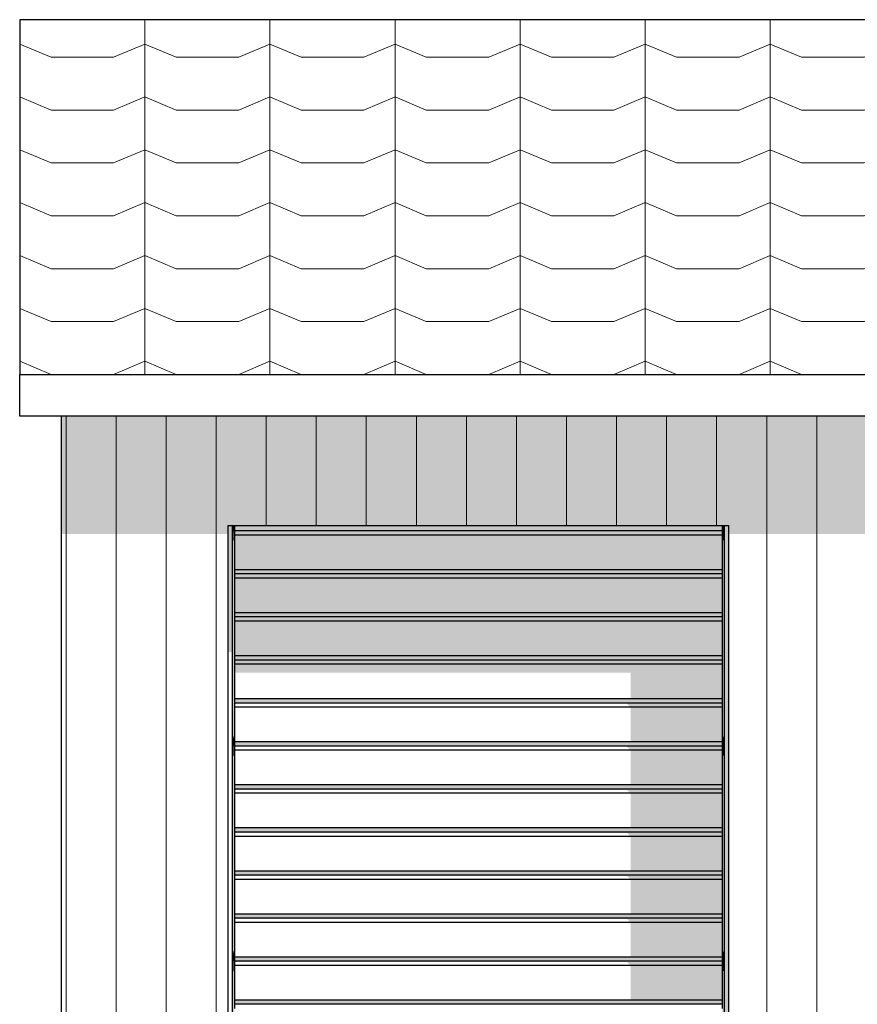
# Model space of a CAD drawing. Header units: millimetres. Extents: x 45224 to 83436, y 34576 to 50300.
# Tile 2 of 27: x 45727 to 47735, y 38632 to 40993. Entities that reach past the tile are written whole.
import ezdxf

# ---------------------------------------------------------------- set-up
doc = ezdxf.new("R2010")
doc.units = ezdxf.units.MM
doc.header["$LTSCALE"] = 0.5
doc.header["$MEASUREMENT"] = 0
doc.linetypes.add('PLINE', pattern=[0])
for name, color, linetype in [('231- Bærende yttervegger(Nye konstruksjoner)', 7, 'Continuous'), ('244- Vinduer_ dører_ foldevegger(Nye konstruksjoner)', 7, 'Continuous'), ('26-- Yttertak(Nye konstruksjoner)', 7, 'Continuous')]:
    doc.layers.add(name, color=color, linetype=linetype)
doc.layers.add('235- Utvendig kledning og overflate(Nye konstruksjoner)', color=7, linetype='Continuous', lineweight=0)
doc.layers.add('262- Taktekking(Nye konstruksjoner)', color=7, linetype='Continuous', lineweight=0)

# ---------------------------------------------------------------- blocks, each defined once
blk = doc.blocks.new('*X368', base_point=(6224918.5, 0))
at = {"layer": '235- Utvendig kledning og overflate(Nye konstruksjoner)', "linetype": 'PLINE'}
for p, q in [((46077.8, 40042.1), (46077.8, 40002.7)), ((46077.8, 40000), (46077.8, 40042.1)), ((46197.8, 40042.1), (46197.8, 40002.7)), ((46197.8, 40000), (46197.8, 40042.1)), ((46317.9, 40042.1), (46317.9, 40002.7)), ((46317.9, 40000), (46317.9, 40042.1)), ((46437.9, 40042.1), (46437.9, 40002.7)), ((46437.9, 40000), (46437.9, 40042.1)), ((46557.9, 40042.1), (46557.9, 40002.7)), ((46557.9, 40000), (46557.9, 40042.1)), ((46678, 40042.1), (46678, 40002.7)), ((46678, 40000), (46678, 40042.1)), ((46798, 40042.1), (46798, 40002.7)), ((46798, 40000), (46798, 40042.1)), ((46918, 40042.1), (46918, 40002.7)), ((46918, 40000), (46918, 40042.1)), ((47038.1, 40042.1), (47038.1, 40002.7)), ((47038.1, 40000), (47038.1, 40042.1)), ((47158.1, 40042.1), (47158.1, 40002.7)), ((47158.1, 40000), (47158.1, 40042.1)), ((47278.1, 40042.1), (47278.1, 40002.7)), ((47278.1, 40000), (47278.1, 40042.1)), ((47398.1, 40042.1), (47398.1, 40002.7)), ((47398.1, 40000), (47398.1, 40042.1)), ((47518.2, 40042.1), (47518.2, 40002.7)), ((47518.2, 40000), (47518.2, 40042.1)), ((47638.2, 40042.1), (47638.2, 40002.7)), ((47638.2, 40000), (47638.2, 40042.1)), ((46077.8, 40002.7), (46077.8, 37680)), ((46077.8, 37680), (46077.8, 40000)), ((46197.8, 40002.7), (46197.8, 37680)), ((46197.8, 37680), (46197.8, 40000)), ((46317.9, 40002.7), (46317.9, 39780)), ((46317.9, 39780), (46317.9, 40000)), ((46437.9, 40002.7), (46437.9, 39780)), ((46437.9, 39780), (46437.9, 40000)), ((46557.9, 40002.7), (46557.9, 39780)), ((46557.9, 39780), (46557.9, 40000)), ((46678, 40002.7), (46678, 39780)), ((46678, 39780), (46678, 40000)), ((46798, 40002.7), (46798, 39780)), ((46798, 39780), (46798, 40000)), ((46918, 40002.7), (46918, 39780)), ((46918, 39780), (46918, 40000)), ((47038.1, 40002.7), (47038.1, 39780)), ((47038.1, 39780), (47038.1, 40000)), ((47158.1, 40002.7), (47158.1, 39780)), ((47158.1, 39780), (47158.1, 40000)), ((47278.1, 40002.7), (47278.1, 39780)), ((47278.1, 39780), (47278.1, 40000)), ((47398.1, 40002.7), (47398.1, 39780)), ((47398.1, 39780), (47398.1, 40000)), ((47518.2, 40002.7), (47518.2, 37680)), ((47518.2, 37680), (47518.2, 40000)), ((47638.2, 40002.7), (47638.2, 37680)), ((47638.2, 37680), (47638.2, 40000))]:
    blk.add_line(p, q, dxfattribs=at)
blk = doc.blocks.new('*X375', base_point=(6224918.5, 0))
at = {"layer": '235- Utvendig kledning og overflate(Nye konstruksjoner)', "linetype": 'PLINE'}
for p, q in [((45837.7, 40042.1), (45837.7, 40002.7)), ((45837.7, 40000), (45837.7, 40042.1)), ((45957.8, 40042.1), (45957.8, 40002.7)), ((45957.8, 40000), (45957.8, 40042.1)), ((45837.7, 40002.7), (45837.7, 37680)), ((45837.7, 37680), (45837.7, 40000)), ((45957.8, 40002.7), (45957.8, 37680)), ((45957.8, 37680), (45957.8, 40000))]:
    blk.add_line(p, q, dxfattribs=at)

msp = doc.modelspace()

# ---------------------------------------------------------------- hatches: boundary and pattern name
at = {"layer": '231- Bærende yttervegger(Nye konstruksjoner)', "linetype": 'Continuous'}
for points in [[(46026.6, 40042.1), (45826.6, 40042.1), (45826.6, 39759.3), (46026.6, 39759.3)], [(46026.6, 39759.3), (46226.6, 39759.3), (46226.6, 39780), (47426.6, 39780), (47426.6, 39759.3), (48476.6, 39759.3), (48476.6, 39780), (49676.6, 39780), (49676.6, 39759.3), (50726.6, 39759.3), (50726.6, 39780), (51926.6, 39780), (51926.6, 39759.3), (52976.6, 39759.3), (52976.6, 39780), (54176.6, 39780), (54176.6, 39759.3), (54976.6, 39759.3), (55076.6, 39947.3), (55076.6, 40042.1), (46026.6, 40042.1)], [(46236.6, 39268.4), (46240, 39268.4), (46240, 39273.4), (46241.6, 39273.4), (46241.6, 39744.5), (46240, 39744.5), (46240, 39767), (46236.6, 39767)], [(47411.6, 39273.4), (47413.2, 39273.4), (47413.2, 39268.4), (47416.6, 39268.4), (47416.6, 39767), (47413.2, 39767), (47413.2, 39744.5), (47411.6, 39744.5)], [(46240, 39253.4), (46236.6, 39253.4), (46236.6, 38752.2), (46240, 38752.2), (46240, 38757.2), (46241.6, 38757.2), (46241.6, 39228.4), (46240, 39228.4)], [(47411.6, 38757.2), (47413.2, 38757.2), (47413.2, 38752.2), (47416.6, 38752.2), (47416.6, 39253.4), (47413.2, 39253.4), (47413.2, 39228.4), (47411.6, 39228.4)], [(46236.6, 38236.1), (46240, 38236.1), (46240, 38241.1), (46241.6, 38241.1), (46241.6, 38712.2), (46240, 38712.2), (46240, 38737.2), (46236.6, 38737.2)], [(47411.6, 38712.2), (47411.6, 38241.1), (47413.2, 38241.1), (47413.2, 38236.1), (47416.6, 38236.1), (47416.6, 38737.2), (47413.2, 38737.2), (47413.2, 38712.2)]]:
    msp.add_hatch(color=256, dxfattribs=at).paths.add_polyline_path(points)
at = {"layer": '244- Vinduer_ dører_ foldevegger(Nye konstruksjoner)', "linetype": 'Continuous'}
for points in [[(46226.6, 39780), (46226.6, 39476.4), (46236.6, 39476.4), (46236.6, 39780)], [(46236.6, 39780), (46236.6, 39767), (46240, 39767), (46240, 39780)], [(46240, 39779.5), (46241.6, 39779.5), (46241.6, 39780), (46240, 39780)], [(46241.6, 39779.5), (46240, 39779.5), (46240, 39744.5), (46241.6, 39744.5)], [(46241.6, 39780), (46241.6, 39767), (47411.6, 39767), (47411.6, 39780)], [(47411.6, 39780), (47411.6, 39779.5), (47413.2, 39779.5), (47413.2, 39780)], [(47411.6, 39779.5), (47411.6, 39744.5), (47413.2, 39744.5), (47413.2, 39779.5)], [(47413.2, 39780), (47413.2, 39767), (47416.6, 39767), (47416.6, 39780)], [(47416.6, 37680), (47426.6, 37680), (47426.6, 39780), (47416.6, 39780)], [(47411.6, 39767), (46241.6, 39767), (46241.6, 39757), (47411.6, 39757)], [(47411.6, 39673.8), (47411.6, 39757), (46241.6, 39757), (46241.6, 39673.8)], [(47411.6, 39673.8), (46241.6, 39673.8), (46241.6, 39663.8), (47411.6, 39663.8)], [(46241.6, 39663.8), (46241.6, 39653.8), (47411.6, 39653.8), (47411.6, 39663.8)], [(47411.6, 39570.5), (47411.6, 39653.8), (46241.6, 39653.8), (46241.6, 39570.5)], [(47411.6, 39570.5), (46241.6, 39570.5), (46241.6, 39560.5), (47411.6, 39560.5)], [(47411.6, 39560.5), (46241.6, 39560.5), (46241.6, 39550.5), (47411.6, 39550.5)], [(47411.6, 39467.3), (47411.6, 39550.5), (46241.6, 39550.5), (46241.6, 39467.3)], [(46241.6, 39467.3), (46241.6, 39457.3), (47411.6, 39457.3), (47411.6, 39467.3)], [(46241.6, 39457.3), (46241.6, 39447.3), (47411.6, 39447.3), (47411.6, 39457.3)], [(47411.6, 39447.3), (46241.6, 39447.3), (46241.6, 39426.9), (47191.6, 39426.9), (47191.6, 39364.1), (47411.6, 39364.1)], [(47411.6, 39364.1), (46241.6, 39364.1), (46241.6, 39354.1), (47411.6, 39354.1)], [(46241.6, 39352.4), (47183.3, 39352.4), (47191.6, 39344.1), (47411.6, 39344.1), (47411.6, 39354.1), (46241.6, 39354.1)], [(47411.6, 39344.1), (47191.6, 39344.1), (47191.6, 39260.9), (47411.6, 39260.9)], [(47411.6, 39273.4), (47411.6, 39260.9), (47413.2, 39260.9), (47413.2, 39273.4)], [(46236.6, 39268.4), (46236.6, 39267.4), (46240, 39267.4), (46240, 39268.4)], [(46240, 39267.4), (46236.6, 39267.4), (46236.6, 39264.6), (46240, 39264.6)], [(46240, 39264.6), (46236.6, 39264.6), (46236.6, 39260.9), (46240, 39260.9)], [(46240, 39260.9), (46236.6, 39260.9), (46236.6, 39257.1), (46240, 39257.1)], [(46240, 39257.1), (46236.6, 39257.1), (46236.6, 39254.4), (46240, 39254.4)], [(46236.6, 39254.4), (46236.6, 39253.4), (46240, 39253.4), (46240, 39254.4)], [(46240, 39260.9), (46240, 39250.9), (46241.6, 39250.9), (46241.6, 39260.9)], [(46241.6, 39250.9), (46240, 39250.9), (46240, 39228.4), (46241.6, 39228.4)], [(46241.6, 39260.9), (46241.6, 39250.9), (47411.6, 39250.9), (47411.6, 39260.9)], [(46241.6, 39249.2), (47183.3, 39249.2), (47191.6, 39240.9), (47411.6, 39240.9), (47411.6, 39250.9), (46241.6, 39250.9)], [(47413.2, 39260.9), (47411.6, 39260.9), (47411.6, 39250.9), (47413.2, 39250.9)], [(47411.6, 39250.9), (47411.6, 39228.4), (47413.2, 39228.4), (47413.2, 39250.9)], [(47413.2, 39267.4), (47416.6, 39267.4), (47416.6, 39268.4), (47413.2, 39268.4)], [(47413.2, 39267.4), (47413.2, 39264.6), (47416.6, 39264.6), (47416.6, 39267.4)], [(47413.2, 39264.6), (47413.2, 39260.9), (47416.6, 39260.9), (47416.6, 39264.6)], [(47413.2, 39260.9), (47413.2, 39257.1), (47416.6, 39257.1), (47416.6, 39260.9)], [(47413.2, 39257.1), (47413.2, 39254.4), (47416.6, 39254.4), (47416.6, 39257.1)], [(47413.2, 39253.4), (47416.6, 39253.4), (47416.6, 39254.4), (47413.2, 39254.4)], [(47411.6, 39240.9), (47191.6, 39240.9), (47191.6, 39157.6), (47411.6, 39157.6)], [(46241.6, 39157.6), (46241.6, 39147.6), (47411.6, 39147.6), (47411.6, 39157.6)], [(46241.6, 39147.6), (46241.6, 39145.9), (47183.3, 39145.9), (47191.6, 39137.6), (47411.6, 39137.6), (47411.6, 39147.6)], [(47411.6, 39137.6), (47191.6, 39137.6), (47191.6, 39054.4), (47411.6, 39054.4)], [(47411.6, 39054.4), (46241.6, 39054.4), (46241.6, 39044.4), (47411.6, 39044.4)], [(46241.6, 39042.7), (47183.3, 39042.7), (47191.6, 39034.4), (47411.6, 39034.4), (47411.6, 39044.4), (46241.6, 39044.4)], [(47411.6, 39034.4), (47191.6, 39034.4), (47191.6, 38951.2), (47411.6, 38951.2)], [(47411.6, 38951.2), (46241.6, 38951.2), (46241.6, 38941.2), (47411.6, 38941.2)], [(46241.6, 38939.5), (47183.3, 38939.5), (47191.6, 38931.2), (47411.6, 38931.2), (47411.6, 38941.2), (46241.6, 38941.2)], [(47411.6, 38931.2), (47191.6, 38931.2), (47191.6, 38848), (47411.6, 38848)], [(47411.6, 38848), (46241.6, 38848), (46241.6, 38838), (47411.6, 38838)], [(46241.6, 38836.3), (47183.3, 38836.3), (47191.6, 38828), (47411.6, 38828), (47411.6, 38838), (46241.6, 38838)], [(47411.6, 38828), (47191.6, 38828), (47191.6, 38744.7), (47411.6, 38744.7)], [(47411.6, 38757.2), (47411.6, 38744.7), (47413.2, 38744.7), (47413.2, 38757.2)], [(46236.6, 38752.2), (46236.6, 38751.2), (46240, 38751.2), (46240, 38752.2)], [(46240, 38751.2), (46236.6, 38751.2), (46236.6, 38748.5), (46240, 38748.5)], [(46240, 38748.5), (46236.6, 38748.5), (46236.6, 38744.7), (46240, 38744.7)], [(46240, 38744.7), (46236.6, 38744.7), (46236.6, 38741), (46240, 38741)], [(46240, 38741), (46236.6, 38741), (46236.6, 38738.3), (46240, 38738.3)], [(46236.6, 38738.3), (46236.6, 38737.2), (46240, 38737.2), (46240, 38738.3)], [(46240, 38734.7), (46241.6, 38734.7), (46241.6, 38744.7), (46240, 38744.7)], [(46241.6, 38734.7), (46240, 38734.7), (46240, 38712.2), (46241.6, 38712.2)], [(47411.6, 38744.7), (46241.6, 38744.7), (46241.6, 38734.7), (47411.6, 38734.7)], [(46241.6, 38734.7), (46241.6, 38733), (47183.3, 38733), (47191.6, 38724.7), (47411.6, 38724.7), (47411.6, 38734.7)], [(47413.2, 38744.7), (47411.6, 38744.7), (47411.6, 38734.7), (47413.2, 38734.7)], [(47411.6, 38734.7), (47411.6, 38712.2), (47413.2, 38712.2), (47413.2, 38734.7)], [(47413.2, 38751.2), (47416.6, 38751.2), (47416.6, 38752.2), (47413.2, 38752.2)], [(47413.2, 38751.2), (47413.2, 38748.5), (47416.6, 38748.5), (47416.6, 38751.2)], [(47413.2, 38748.5), (47413.2, 38744.7), (47416.6, 38744.7), (47416.6, 38748.5)], [(47413.2, 38744.7), (47413.2, 38741), (47416.6, 38741), (47416.6, 38744.7)], [(47413.2, 38741), (47413.2, 38738.3), (47416.6, 38738.3), (47416.6, 38741)], [(47413.2, 38737.2), (47416.6, 38737.2), (47416.6, 38738.3), (47413.2, 38738.3)], [(47411.6, 38724.7), (47191.6, 38724.7), (47191.6, 38641.5), (47411.6, 38641.5)], [(46241.6, 38641.5), (46241.6, 38631.5), (47411.6, 38631.5), (47411.6, 38641.5)]]:
    msp.add_hatch(color=256, dxfattribs=at).paths.add_polyline_path(points)
at = {"layer": '262- Taktekking(Nye konstruksjoner)', "linetype": 'Continuous'}
h = msp.add_hatch(dxfattribs=at)
h.set_pattern_fill('Tak_03_0001', color=256, style=0, pattern_type=2)
h.set_pattern_definition([(90, (45726.57, 40142.1), (-300, 0), []), (337.0902, (45726.57, 40173.8), (300, 126.7855), [81.423, -244.268]), (337.0902, (46026.57, 40173.8), (300, 126.7855), [81.423, -244.268]), (360, (45801.57, 40142.11), (5e-10, 126.7855), [150, -150]), (22.9098, (45951.57, 40142.1), (-300, 126.7855), [81.423, -244.268]), (22.9098, (46251.57, 40142.1), (-300, 126.7855), [81.423, -244.268])])
h.paths.add_polyline_path([(45726.6, 40993.1), (45726.6, 40142.1), (55176.6, 40142.1), (55176.6, 40993.1)])

# ---------------------------------------------------------------- linework, layer by layer
at = {"layer": '231- Bærende yttervegger(Nye konstruksjoner)', "linetype": 'PLINE'}
msp.add_line((45826.6, 37680), (45826.6, 40042.1), dxfattribs=at)
at = {"layer": '244- Vinduer_ dører_ foldevegger(Nye konstruksjoner)', "linetype": 'PLINE'}
for p, q in [((46226.6, 39780), (47426.6, 39780)), ((46226.6, 37680), (46226.6, 39780)), ((46236.6, 37680), (46236.6, 39780)), ((46240, 39780), (46240, 39779.5)), ((46240, 39779.5), (46240, 39744.5)), ((46241.6, 39779.5), (46240, 39779.5)), ((46241.6, 39780), (46241.6, 39779.5)), ((46241.6, 39779.5), (46241.6, 39767)), ((47411.6, 39780), (47411.6, 39779.5)), ((47411.6, 39779.5), (47411.6, 39767)), ((47411.6, 39779.5), (47413.2, 39779.5)), ((47413.2, 39780), (47413.2, 39779.5)), ((47413.2, 39779.5), (47413.2, 39744.5)), ((47416.6, 37680), (47416.6, 39780)), ((47426.6, 39780), (47426.6, 37680)), ((46240, 39767), (46236.6, 39767)), ((46241.6, 39767), (46241.6, 39757)), ((47411.6, 39767), (46241.6, 39767)), ((46241.6, 39757), (46241.6, 39673.8)), ((47411.6, 39757), (46241.6, 39757)), ((47411.6, 39767), (47411.6, 39757)), ((47411.6, 39757), (47411.6, 39673.8)), ((47416.6, 39767), (47413.2, 39767)), ((46241.6, 39744.5), (46240, 39744.5)), ((47411.6, 39744.5), (47413.2, 39744.5)), ((46241.6, 39673.8), (46241.6, 39663.8)), ((47411.6, 39673.8), (46241.6, 39673.8)), ((46241.6, 39663.8), (46241.6, 39653.8)), ((47411.6, 39663.8), (46241.6, 39663.8)), ((46241.6, 39653.8), (46241.6, 39570.5)), ((47411.6, 39653.8), (46241.6, 39653.8)), ((47411.6, 39673.8), (47411.6, 39663.8)), ((47411.6, 39663.8), (47411.6, 39653.8)), ((47411.6, 39653.8), (47411.6, 39570.5)), ((46241.6, 39570.5), (46241.6, 39560.5)), ((47411.6, 39570.5), (46241.6, 39570.5)), ((46241.6, 39560.5), (46241.6, 39550.5)), ((47411.6, 39560.5), (46241.6, 39560.5)), ((47411.6, 39570.5), (47411.6, 39560.5)), ((47411.6, 39560.5), (47411.6, 39550.5)), ((46241.6, 39550.5), (46241.6, 39467.3)), ((47411.6, 39550.5), (46241.6, 39550.5)), ((47411.6, 39550.5), (47411.6, 39467.3)), ((46241.6, 39467.3), (46241.6, 39457.3)), ((47411.6, 39467.3), (46241.6, 39467.3)), ((47411.6, 39467.3), (47411.6, 39457.3)), ((46241.6, 39457.3), (46241.6, 39447.3)), ((47411.6, 39457.3), (46241.6, 39457.3)), ((46241.6, 39447.3), (46241.6, 39364.1)), ((47411.6, 39447.3), (46241.6, 39447.3)), ((47411.6, 39457.3), (47411.6, 39447.3)), ((47411.6, 39447.3), (47411.6, 39364.1)), ((46241.6, 39364.1), (46241.6, 39354.1)), ((47411.6, 39364.1), (46241.6, 39364.1)), ((46241.6, 39354.1), (46241.6, 39344.1)), ((47411.6, 39354.1), (46241.6, 39354.1)), ((47411.6, 39364.1), (47411.6, 39354.1)), ((47411.6, 39354.1), (47411.6, 39344.1)), ((46241.6, 39344.1), (46241.6, 39273.4)), ((47411.6, 39344.1), (46241.6, 39344.1)), ((47411.6, 39344.1), (47411.6, 39273.4)), ((46240, 39273.4), (46240, 39260.9)), ((46241.6, 39273.4), (46240, 39273.4)), ((46241.6, 39273.4), (46241.6, 39260.9)), ((47411.6, 39273.4), (47411.6, 39260.9)), ((47411.6, 39273.4), (47413.2, 39273.4)), ((47413.2, 39273.4), (47413.2, 39260.9)), ((46240, 39268.4), (46236.6, 39268.4)), ((46240, 39253.4), (46236.6, 39253.4)), ((46240, 39260.9), (46240, 39250.9)), ((46241.6, 39260.9), (46240, 39260.9)), ((46240, 39250.9), (46240, 39228.4)), ((46241.6, 39250.9), (46240, 39250.9)), ((46241.6, 39260.9), (46241.6, 39250.9)), ((47411.6, 39260.9), (46241.6, 39260.9)), ((46241.6, 39250.9), (46241.6, 39240.9)), ((47411.6, 39250.9), (46241.6, 39250.9)), ((47411.6, 39260.9), (47411.6, 39250.9)), ((47411.6, 39260.9), (47413.2, 39260.9)), ((47411.6, 39250.9), (47411.6, 39240.9)), ((47411.6, 39250.9), (47413.2, 39250.9)), ((47413.2, 39268.4), (47416.6, 39268.4)), ((47413.2, 39260.9), (47413.2, 39250.9)), ((47413.2, 39253.4), (47416.6, 39253.4)), ((47413.2, 39250.9), (47413.2, 39228.4)), ((46241.6, 39228.4), (46240, 39228.4)), ((46241.6, 39240.9), (46241.6, 39157.6)), ((47411.6, 39240.9), (46241.6, 39240.9)), ((47411.6, 39240.9), (47411.6, 39157.6)), ((47411.6, 39228.4), (47413.2, 39228.4)), ((46241.6, 39157.6), (46241.6, 39147.6)), ((47411.6, 39157.6), (46241.6, 39157.6)), ((47411.6, 39157.6), (47411.6, 39147.6)), ((46241.6, 39147.6), (46241.6, 39137.6)), ((47411.6, 39147.6), (46241.6, 39147.6)), ((46241.6, 39137.6), (46241.6, 39054.4)), ((47411.6, 39137.6), (46241.6, 39137.6)), ((47411.6, 39147.6), (47411.6, 39137.6)), ((47411.6, 39137.6), (47411.6, 39054.4)), ((46241.6, 39054.4), (46241.6, 39044.4)), ((47411.6, 39054.4), (46241.6, 39054.4)), ((46241.6, 39044.4), (46241.6, 39034.4)), ((47411.6, 39044.4), (46241.6, 39044.4)), ((47411.6, 39054.4), (47411.6, 39044.4)), ((47411.6, 39044.4), (47411.6, 39034.4)), ((46241.6, 39034.4), (46241.6, 38951.2)), ((47411.6, 39034.4), (46241.6, 39034.4)), ((47411.6, 39034.4), (47411.6, 38951.2)), ((46241.6, 38951.2), (46241.6, 38941.2)), ((47411.6, 38951.2), (46241.6, 38951.2)), ((47411.6, 38951.2), (47411.6, 38941.2)), ((46241.6, 38941.2), (46241.6, 38931.2)), ((47411.6, 38941.2), (46241.6, 38941.2)), ((46241.6, 38931.2), (46241.6, 38848)), ((47411.6, 38931.2), (46241.6, 38931.2)), ((47411.6, 38941.2), (47411.6, 38931.2)), ((47411.6, 38931.2), (47411.6, 38848)), ((46241.6, 38848), (46241.6, 38838)), ((47411.6, 38848), (46241.6, 38848)), ((46241.6, 38838), (46241.6, 38828)), ((47411.6, 38838), (46241.6, 38838)), ((46241.6, 38828), (46241.6, 38757.2)), ((47411.6, 38828), (46241.6, 38828)), ((47411.6, 38848), (47411.6, 38838)), ((47411.6, 38838), (47411.6, 38828)), ((47411.6, 38828), (47411.6, 38757.2)), ((46240, 38757.2), (46240, 38744.7)), ((46241.6, 38757.2), (46240, 38757.2)), ((46241.6, 38757.2), (46241.6, 38744.7)), ((47411.6, 38757.2), (47411.6, 38744.7)), ((47411.6, 38757.2), (47413.2, 38757.2)), ((47413.2, 38757.2), (47413.2, 38744.7)), ((46240, 38752.2), (46236.6, 38752.2)), ((46240, 38737.2), (46236.6, 38737.2)), ((46240, 38744.7), (46240, 38734.7)), ((46241.6, 38744.7), (46240, 38744.7)), ((46240, 38734.7), (46240, 38712.2)), ((46241.6, 38734.7), (46240, 38734.7)), ((46241.6, 38744.7), (46241.6, 38734.7)), ((47411.6, 38744.7), (46241.6, 38744.7)), ((46241.6, 38734.7), (46241.6, 38724.7)), ((47411.6, 38734.7), (46241.6, 38734.7)), ((47411.6, 38744.7), (47411.6, 38734.7)), ((47411.6, 38744.7), (47413.2, 38744.7)), ((47411.6, 38734.7), (47411.6, 38724.7)), ((47411.6, 38734.7), (47413.2, 38734.7)), ((47413.2, 38752.2), (47416.6, 38752.2)), ((47413.2, 38744.7), (47413.2, 38734.7)), ((47413.2, 38737.2), (47416.6, 38737.2)), ((47413.2, 38734.7), (47413.2, 38712.2)), ((46241.6, 38712.2), (46240, 38712.2)), ((46241.6, 38724.7), (46241.6, 38641.5)), ((47411.6, 38724.7), (46241.6, 38724.7)), ((47411.6, 38724.7), (47411.6, 38641.5)), ((47411.6, 38712.2), (47413.2, 38712.2)), ((46241.6, 38641.5), (46241.6, 38631.5)), ((47411.6, 38641.5), (46241.6, 38641.5)), ((47411.6, 38641.5), (47411.6, 38631.5)), ((46241.6, 38631.5), (46241.6, 38621.5)), ((47411.6, 38631.5), (46241.6, 38631.5)), ((47411.6, 38631.5), (47411.6, 38621.5))]:
    msp.add_line(p, q, dxfattribs=at)
at = {"layer": '26-- Yttertak(Nye konstruksjoner)', "linetype": 'PLINE'}
for p, q in [((45726.6, 40993.1), (45726.6, 40142.1)), ((55176.6, 40993.1), (45726.6, 40993.1)), ((45726.6, 40142.1), (55176.6, 40142.1)), ((45726.6, 40042.1), (45726.6, 40142.1)), ((55176.6, 40042.1), (45726.6, 40042.1))]:
    msp.add_line(p, q, dxfattribs=at)

# ---------------------------------------------------------------- block references
at = {"layer": '231- Bærende yttervegger(Nye konstruksjoner)'}
for name in ['*X375', '*X368']:
    msp.add_blockref(name, (6224918.5, 0), dxfattribs=at)

doc.saveas('drawing.dxf')
